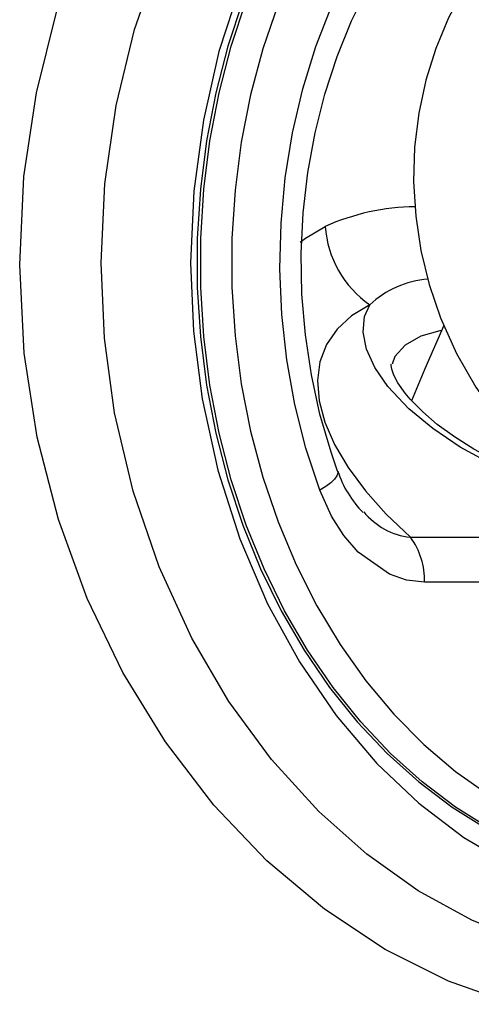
# Model space of a CAD drawing. Header units: millimetres. Extents: x 4906.17 to 4907.31, y 4759.5 to 4761.8.
# Tile 19 of 39: x 4906.68 to 4906.72, y 4760.62 to 4760.71. Entities that reach past the tile are written whole.
import ezdxf

# ---------------------------------------------------------------- set-up
doc = ezdxf.new("R2010")
doc.units = ezdxf.units.MM
doc.layers.add('SANINDUSA', color=3, linetype='Continuous')

msp = doc.modelspace()

# ---------------------------------------------------------------- linework, layer by layer
at = {"layer": 'SANINDUSA'}
for p, q in [((4906.71501049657, 4760.661529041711), (4906.731032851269, 4760.661529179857)), ((4906.735778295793, 4760.657484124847), (4906.71628105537, 4760.657483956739))]:
    msp.add_line(p, q, dxfattribs=at)
at = {"layer": 'SANINDUSA', "flags": 128}
for points in [[(4906.70845257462, 4760.667498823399), (4906.707856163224, 4760.669207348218), (4906.706855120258, 4760.672642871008), (4906.706080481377, 4760.676179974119), (4906.705539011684, 4760.679791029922), (4906.705235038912, 4760.683449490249), (4906.705170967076, 4760.687128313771), (4906.705347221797, 4760.690800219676), (4906.705762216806, 4760.694437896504), (4906.706412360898, 4760.698014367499), (4906.707292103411, 4760.70150324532), (4906.708394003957, 4760.704878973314), (4906.709708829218, 4760.708117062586), (4906.711225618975, 4760.71119420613), (4906.712931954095, 4760.714088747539), (4906.714814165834, 4760.71678079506), (4906.716857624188, 4760.719252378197), (4906.719047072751, 4760.721487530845), (4906.7213669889, 4760.723472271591), (4906.723801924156, 4760.725194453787), (4906.726336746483, 4760.726643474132), (4906.727446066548, 4760.727137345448)], [(4906.736327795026, 4760.622995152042), (4906.73586059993, 4760.623016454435), (4906.730687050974, 4760.623645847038), (4906.725548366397, 4760.624980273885), (4906.720535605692, 4760.626991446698), (4906.715699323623, 4760.629661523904), (4906.71107531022, 4760.632954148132), (4906.706740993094, 4760.636809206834), (4906.70249175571, 4760.641496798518), (4906.698654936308, 4760.646735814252), (4906.695303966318, 4760.652432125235), (4906.692352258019, 4760.658864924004), (4906.690015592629, 4760.665685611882), (4906.688349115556, 4760.672760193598), (4906.687431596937, 4760.679474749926), (4906.687122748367, 4760.686268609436), (4906.687466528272, 4760.693396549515), (4906.688481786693, 4760.700455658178), (4906.69014440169, 4760.707311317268), (4906.692430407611, 4760.713869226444)], [(4906.721315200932, 4760.713196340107), (4906.719816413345, 4760.710950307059), (4906.71843933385, 4760.708365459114), (4906.717293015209, 4760.705622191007), (4906.716394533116, 4760.70274783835), (4906.715756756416, 4760.699770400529), (4906.715389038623, 4760.696717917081), (4906.715297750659, 4760.693618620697), (4906.715486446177, 4760.690500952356), (4906.715955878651, 4760.687393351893), (4906.716704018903, 4760.684323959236), (4906.717726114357, 4760.681320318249), (4906.719163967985, 4760.678112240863), (4906.720896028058, 4760.675078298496), (4906.722892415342, 4760.672252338), (4906.724446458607, 4760.670445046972)], [(4906.699694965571, 4760.711329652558), (4906.697752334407, 4760.70535232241), (4906.696345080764, 4760.699131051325), (4906.695486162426, 4760.692730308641), (4906.695195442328, 4760.686268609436), (4906.695456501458, 4760.680112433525), (4906.696232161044, 4760.67402643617), (4906.697644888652, 4760.667594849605), (4906.699628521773, 4760.661387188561), (4906.702139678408, 4760.655519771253), (4906.705007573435, 4760.650292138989), (4906.708305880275, 4760.645467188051), (4906.711980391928, 4760.641130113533), (4906.71575642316, 4760.637542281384), (4906.719815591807, 4760.63446241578), (4906.724096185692, 4760.6319533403), (4906.728703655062, 4760.630012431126), (4906.733470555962, 4760.628745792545), (4906.738303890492, 4760.628188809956)], [(4906.699906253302, 4760.70991530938), (4906.698552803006, 4760.705823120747), (4906.69745963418, 4760.701607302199), (4906.69663365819, 4760.697294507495), (4906.696080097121, 4760.692912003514), (4906.695802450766, 4760.688487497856), (4906.695802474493, 4760.684048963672), (4906.696080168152, 4760.679624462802), (4906.696633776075, 4760.675241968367), (4906.697459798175, 4760.670929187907), (4906.698553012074, 4760.666713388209), (4906.699906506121, 4760.662621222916), (4906.701511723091, 4760.658678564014), (4906.703358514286, 4760.654910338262), (4906.705435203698, 4760.651340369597), (4906.707728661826, 4760.64799122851), (4906.71022438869, 4760.64488408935), (4906.712906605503, 4760.64203859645), (4906.715758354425, 4760.639472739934), (4906.718761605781, 4760.63720274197), (4906.72189737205, 4760.635242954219)], [(4906.730554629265, 4760.631759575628), (4906.728794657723, 4760.632301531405), (4906.725454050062, 4760.63360576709), (4906.722205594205, 4760.635242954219), (4906.719069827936, 4760.63720274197), (4906.71606657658, 4760.639472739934), (4906.713214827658, 4760.64203859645), (4906.710532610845, 4760.64488408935), (4906.70803688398, 4760.64799122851), (4906.705743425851, 4760.651340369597), (4906.70366673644, 4760.654910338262), (4906.701819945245, 4760.658678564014), (4906.700214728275, 4760.662621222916), (4906.698861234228, 4760.666713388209), (4906.69776802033, 4760.670929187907), (4906.69694199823, 4760.675241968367), (4906.696388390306, 4760.679624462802), (4906.696110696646, 4760.684048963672), (4906.69611067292, 4760.688487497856), (4906.696388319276, 4760.692912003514), (4906.696941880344, 4760.697294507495), (4906.697767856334, 4760.701607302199), (4906.69886102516, 4760.705823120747), (4906.700214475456, 4760.70991530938)], [(4906.703080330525, 4760.709620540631), (4906.701708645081, 4760.705590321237), (4906.700600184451, 4760.70143151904), (4906.699762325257, 4760.69717181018), (4906.699200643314, 4760.692839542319), (4906.698918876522, 4760.688463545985), (4906.698918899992, 4760.684072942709), (4906.69920071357, 4760.679696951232), (4906.699762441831, 4760.675364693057), (4906.700600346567, 4760.671104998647), (4906.70170885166, 4760.666946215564), (4906.703080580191, 4760.662916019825), (4906.704706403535, 4760.659041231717), (4906.706575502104, 4760.655347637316), (4906.708675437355, 4760.651859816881), (4906.710992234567, 4760.648600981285), (4906.713510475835, 4760.645592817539), (4906.716213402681, 4760.642855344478), (4906.719083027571, 4760.640406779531), (4906.722100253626, 4760.638263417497)], [(4906.70684444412, 4760.665766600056), (4906.705591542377, 4760.669574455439), (4906.704599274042, 4760.673504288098), (4906.703874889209, 4760.677527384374), (4906.70342368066, 4760.681614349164), (4906.703248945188, 4760.68573532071), (4906.703351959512, 4760.689860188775), (4906.70373197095, 4760.693958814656), (4906.704386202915, 4760.698001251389), (4906.705309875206, 4760.701957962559), (4906.70649623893, 4760.705800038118), (4906.707936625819, 4760.709499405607)], [(4906.724302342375, 4760.619417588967), (4906.718433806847, 4760.621491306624), (4906.712742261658, 4760.624348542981), (4906.707256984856, 4760.627995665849), (4906.702073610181, 4760.632367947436), (4906.697297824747, 4760.637381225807), (4906.692931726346, 4760.643079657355), (4906.689091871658, 4760.649333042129), (4906.685859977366, 4760.656024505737), (4906.683274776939, 4760.663131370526), (4906.681376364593, 4760.670550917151), (4906.680207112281, 4760.678144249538), (4906.679789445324, 4760.686101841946), (4906.680173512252, 4760.694061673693), (4906.681300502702, 4760.701610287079), (4906.683147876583, 4760.708991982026)], [(4906.705067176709, 4760.688130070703), (4906.705566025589, 4760.688507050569), (4906.707329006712, 4760.689561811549)], [(4906.71133969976, 4760.682504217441), (4906.709706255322, 4760.681502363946), (4906.708405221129, 4760.680301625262), (4906.707452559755, 4760.678916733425), (4906.706859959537, 4760.677364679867), (4906.706634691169, 4760.675664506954), (4906.706779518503, 4760.673837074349), (4906.707292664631, 4760.671904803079), (4906.708167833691, 4760.669891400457), (4906.709394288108, 4760.667821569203), (4906.710956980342, 4760.665720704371), (4906.712836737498, 4760.663614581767), (4906.71501049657, 4760.661529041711)], [(4906.726710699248, 4760.666264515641), (4906.725520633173, 4760.666681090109), (4906.722428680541, 4760.668058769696), (4906.719500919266, 4760.669671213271), (4906.717024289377, 4760.671342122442), (4906.714866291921, 4760.673126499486), (4906.712970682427, 4760.675136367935), (4906.711789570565, 4760.676844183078), (4906.711038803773, 4760.678494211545), (4906.710738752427, 4760.680037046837), (4906.710878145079, 4760.681438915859), (4906.71133969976, 4760.682504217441)], [(4906.717821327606, 4760.680174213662), (4906.717676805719, 4760.680159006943), (4906.715940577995, 4760.679659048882), (4906.714531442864, 4760.678852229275), (4906.713619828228, 4760.677844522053), (4906.713352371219, 4760.677134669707)], [(4906.718029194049, 4760.68064409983), (4906.71630037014, 4760.676736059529), (4906.715120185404, 4760.673846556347)], [(4906.726262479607, 4760.666901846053), (4906.724699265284, 4760.667511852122), (4906.722651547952, 4760.668457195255), (4906.72074309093, 4760.669487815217), (4906.718981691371, 4760.67059143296), (4906.717437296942, 4760.671716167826), (4906.716121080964, 4760.672839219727), (4906.715141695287, 4760.673822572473), (4906.714983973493, 4760.673998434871), (4906.714540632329, 4760.674530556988), (4906.713891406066, 4760.675460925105), (4906.713528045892, 4760.676148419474), (4906.713339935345, 4760.676679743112), (4906.713283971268, 4760.677025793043), (4906.713289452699, 4760.677156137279), (4906.713289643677, 4760.677156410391)], [(4906.708452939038, 4760.667497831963), (4906.708470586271, 4760.667315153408), (4906.708376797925, 4760.667058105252), (4906.708159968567, 4760.666766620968), (4906.70782587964, 4760.666448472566), (4906.707383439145, 4760.666112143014), (4906.70684444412, 4760.665766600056)], [(4906.71628105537, 4760.657483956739), (4906.714672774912, 4760.657673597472), (4906.713113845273, 4760.658215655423), (4906.710313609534, 4760.66019983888), (4906.709014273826, 4760.661700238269), (4906.707905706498, 4760.663431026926), (4906.70684444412, 4760.665766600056)]]:
    msp.add_lwpolyline(points, dxfattribs=at)
at = {"layer": 'SANINDUSA'}
for centre, radius, start, end in [((4906.715672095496, 4760.670900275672), 0.02044162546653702, 90.66280081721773, 114.0881803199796), ((4906.716698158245, 4760.690217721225), 0.00939208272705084, 184.0045932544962, 235.2128555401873), ((4906.717363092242, 4760.675951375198), 0.00890061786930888, 95.02392792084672, 132.5893154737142), ((4906.717565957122, 4760.670491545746), 0.009582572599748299, 198.1707251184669, 224.6755285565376), ((4906.715713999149, 4760.667811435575), 0.006321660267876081, 219.0371504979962, 263.6106353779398), ((4906.709910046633, 4760.657704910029), 0.00637483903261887, 358.0137181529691, 36.8612278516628)]:
    msp.add_arc(centre, radius, start, end, dxfattribs=at)

doc.saveas('drawing.dxf')
